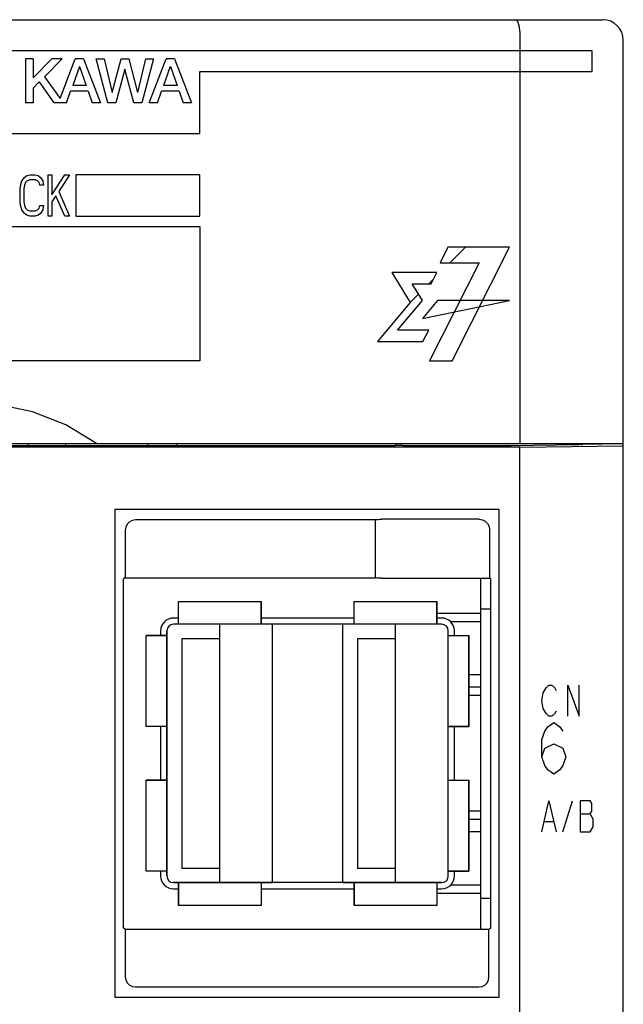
# Model space of a CAD drawing. Extents: x 90 to 1223, y 50 to 821.
# Tile 11 of 34: x 231 to 260, y 678 to 725. Entities that reach past the tile are written whole.
import ezdxf

# ---------------------------------------------------------------- set-up
doc = ezdxf.new("R2010")
doc.units = 0
doc.header["$LTSCALE"] = 69.3
doc.layers.get('0').update_dxf_attribs({"linetype": 'CONTINUOUS'})
for name, color, linetype in [('ALL_AXIS', 7, 'CONTINUOUS'), ('ALL_CURVE', 7, 'CONTINUOUS'), ('ALL_FEATURES', 7, 'CONTINUOUS')]:
    doc.layers.add(name, color=color, linetype=linetype)

msp = doc.modelspace()

# ---------------------------------------------------------------- linework, layer by layer
at = {"color": 7, "linetype": 'CONTINUOUS'}
for p, q in [((252.85, 696.52), (250.72, 696.52)), ((252.85, 696.12), (251.397, 696.12)), ((252.85, 693.55), (252.28, 693.55)), ((252.85, 692.95), (252.28, 692.95)), ((252.85, 686.55), (252.28, 686.55)), ((252.85, 685.95), (252.28, 685.95)), ((252.85, 683.38), (251.397, 683.38)), ((252.85, 682.98), (250.72, 682.98))]:
    msp.add_line(p, q, dxfattribs=at)
at = {"layer": 'ALL_AXIS', "color": 7, "linetype": 'CONTINUOUS'}
for p, q in [((252.85, 681.25), (252.85, 698.233)), ((252.85, 696.75), (253.336, 696.75)), ((238.22, 696.3), (237.98, 696.3)), ((246.72, 696.3), (242.22, 696.3)), ((250.96, 696.3), (250.72, 696.3)), ((237.36, 695.68), (237.36, 695.45)), ((251.58, 695.45), (251.58, 695.68)), ((237.36, 691.05), (237.36, 688.45)), ((251.58, 688.45), (251.58, 691.05)), ((237.36, 684.05), (237.36, 683.82)), ((251.58, 683.82), (251.58, 684.05)), ((237.98, 683.2), (238.22, 683.2)), ((242.22, 683.2), (246.72, 683.2)), ((250.72, 683.2), (250.96, 683.2)), ((252.85, 682.75), (253.336, 682.75))]:
    msp.add_line(p, q, dxfattribs=at)
for centre, start, end in [((237.98, 695.68), 90, 180), ((250.96, 695.68), 0, 90), ((237.98, 683.82), 180, 270), ((250.96, 683.82), 270, 360)]:
    msp.add_arc(centre, 0.62, start, end, dxfattribs=at)
at = {"layer": 'ALL_CURVE', "color": 4, "linetype": 'CONTINUOUS'}
for p, q in [((258.25, 723.75), (221.25, 723.75)), ((258.25, 722.75), (258.25, 723.75)), ((239.25, 719.75), (239.25, 722.75)), ((239.25, 722.75), (258.25, 722.75)), ((221.25, 719.75), (239.25, 719.75)), ((230.594, 717.282), (230.651, 717.452)), ((230.651, 717.452), (230.766, 717.622)), ((230.766, 717.622), (230.881, 717.707)), ((230.91, 717.452), (230.824, 717.367)), ((230.881, 717.707), (231.025, 717.75)), ((231.025, 717.495), (230.91, 717.452)), ((231.025, 717.75), (231.284, 717.75)), ((231.284, 717.495), (231.025, 717.495)), ((231.284, 717.75), (231.428, 717.707)), ((231.399, 717.452), (231.284, 717.495)), ((231.485, 717.367), (231.399, 717.452)), ((231.428, 717.707), (231.543, 717.622)), ((231.543, 717.622), (231.657, 717.452)), ((231.657, 717.452), (231.686, 717.239)), ((231.916, 715.75), (231.916, 717.75)), ((231.916, 717.75), (232.089, 717.75)), ((232.089, 716.771), (232.721, 717.75)), ((232.089, 717.75), (232.089, 716.771)), ((232.951, 717.75), (232.434, 716.941)), ((232.721, 717.75), (232.951, 717.75)), ((233.25, 717.75), (233.25, 715.75)), ((239.25, 717.75), (233.25, 717.75)), ((239.25, 715.75), (239.25, 717.75)), ((230.565, 717.069), (230.594, 717.282)), ((230.565, 716.431), (230.565, 717.069)), ((230.766, 717.239), (230.738, 717.069)), ((230.738, 717.069), (230.738, 716.431)), ((230.824, 717.367), (230.766, 717.239)), ((231.514, 717.239), (231.485, 717.367)), ((231.686, 717.239), (231.514, 717.239)), ((232.29, 716.729), (232.089, 716.431)), ((232.721, 715.75), (232.29, 716.729)), ((232.434, 716.941), (232.951, 715.75)), ((230.594, 716.218), (230.565, 716.431)), ((230.651, 716.048), (230.594, 716.218)), ((230.766, 715.878), (230.651, 716.048)), ((230.738, 716.431), (230.766, 716.261)), ((230.766, 716.261), (230.824, 716.133)), ((230.824, 716.133), (230.91, 716.048)), ((230.91, 716.048), (231.025, 716.005)), ((231.025, 716.005), (231.284, 716.005)), ((231.284, 716.005), (231.399, 716.048)), ((231.399, 716.048), (231.485, 716.133)), ((231.485, 716.133), (231.514, 716.261)), ((231.514, 716.261), (231.686, 716.261)), ((231.657, 716.048), (231.543, 715.878)), ((231.686, 716.261), (231.657, 716.048)), ((232.089, 716.431), (232.089, 715.75)), ((230.881, 715.793), (230.766, 715.878)), ((231.025, 715.75), (230.881, 715.793)), ((231.284, 715.75), (231.025, 715.75)), ((231.428, 715.793), (231.284, 715.75)), ((231.543, 715.878), (231.428, 715.793)), ((232.089, 715.75), (231.916, 715.75)), ((232.951, 715.75), (232.721, 715.75)), ((233.25, 715.75), (239.25, 715.75)), ((221.25, 715.25), (239.25, 715.25)), ((239.25, 715.25), (239.25, 708.75)), ((251.264, 714.25), (250.883, 713.49)), ((254.25, 714.25), (251.264, 714.25)), ((251.473, 708.75), (254.25, 714.25)), ((252.773, 713.49), (250.376, 708.75)), ((250.883, 713.49), (252.773, 713.49)), ((250.734, 713.022), (248.542, 713.022)), ((248.542, 713.022), (249.438, 711.569)), ((250.457, 712.475), (250.734, 713.022)), ((249.526, 712.475), (250.457, 712.475)), ((250.025, 711.666), (249.526, 712.475)), ((249.438, 711.569), (247.849, 709.685)), ((248.819, 710.233), (250.025, 711.666)), ((250.76, 711.666), (250.037, 710.797)), ((250.037, 710.797), (254.25, 711.666)), ((254.25, 711.666), (250.76, 711.666)), ((250.333, 710.233), (248.819, 710.233)), ((250.055, 709.685), (250.333, 710.233)), ((247.849, 709.685), (250.055, 709.685)), ((239.25, 708.75), (221.25, 708.75)), ((250.376, 708.75), (251.473, 708.75)), ((255.805, 692.3), (255.875, 692.675)), ((255.875, 692.675), (256.014, 692.925)), ((256.014, 692.925), (256.153, 693.05)), ((256.153, 693.05), (256.293, 693.05)), ((256.293, 693.05), (256.432, 692.925)), ((256.432, 692.925), (256.502, 692.8)), ((257.059, 691.55), (257.059, 693.05)), ((257.059, 693.05), (257.616, 691.55)), ((257.616, 691.55), (257.616, 693.05)), ((255.875, 691.925), (255.805, 692.3)), ((256.014, 691.675), (255.875, 691.925)), ((256.502, 691.8), (256.432, 691.675)), ((256.153, 691.55), (256.014, 691.675)), ((256.095, 691.042), (256.386, 691.25)), ((256.293, 691.55), (256.153, 691.55)), ((256.432, 691.675), (256.293, 691.55)), ((256.386, 691.25), (256.676, 691.042)), ((255.805, 690.417), (255.95, 690.833)), ((255.95, 690.833), (256.095, 691.042)), ((256.676, 691.042), (256.821, 690.833)), ((255.805, 689.583), (255.805, 690.417)), ((255.805, 689.583), (255.95, 690)), ((255.95, 690), (256.386, 690.208)), ((256.386, 690.208), (256.821, 690)), ((256.821, 690), (256.966, 689.583)), ((255.95, 689.167), (255.805, 689.583)), ((256.966, 689.583), (256.821, 689.167)), ((256.095, 688.958), (255.95, 689.167)), ((256.386, 688.75), (256.095, 688.958)), ((256.676, 688.958), (256.386, 688.75)), ((256.821, 689.167), (256.676, 688.958)), ((255.805, 685.95), (256.153, 687.45)), ((256.153, 687.45), (256.502, 685.95)), ((256.827, 685.95), (257.291, 687.45)), ((258.15, 687.45), (257.662, 687.45)), ((257.662, 687.45), (257.662, 685.95)), ((258.219, 687.325), (258.15, 687.45)), ((258.15, 686.825), (258.219, 686.95)), ((258.219, 686.95), (258.219, 687.325)), ((257.662, 686.825), (258.15, 686.825)), ((258.289, 686.575), (258.15, 686.825)), ((258.289, 686.2), (258.289, 686.575)), ((255.945, 686.45), (256.362, 686.45)), ((258.15, 685.95), (258.289, 686.2)), ((257.662, 685.95), (258.15, 685.95))]:
    msp.add_line(p, q, dxfattribs=at)
at = {"layer": 'ALL_CURVE', "color": 2, "linetype": 'CONTINUOUS'}
for p, q in [((251.359, 713.49), (252.119, 714.25)), ((250.345, 712.475), (250.572, 712.703)), ((249.438, 711.569), (249.838, 711.969))]:
    msp.add_line(p, q, dxfattribs=at)
at = {"layer": 'ALL_CURVE', "color": 40, "linetype": 'CONTINUOUS'}
for p, q in [((238.22, 696), (238.22, 697.1)), ((238.22, 697.1), (242.22, 697.1)), ((242.22, 696), (242.22, 697.1)), ((246.72, 696), (246.72, 697.1)), ((246.72, 697.1), (250.72, 697.1)), ((250.72, 696), (250.72, 697.1)), ((250.96, 696), (237.98, 696)), ((240.22, 683.5), (240.22, 696)), ((248.72, 683.5), (248.72, 696)), ((237.66, 683.82), (237.66, 695.68)), ((251.28, 683.82), (251.28, 695.68)), ((236.66, 691.05), (236.66, 695.45)), ((237.66, 695.45), (236.66, 695.45)), ((251.28, 695.45), (252.28, 695.45)), ((252.28, 691.05), (252.28, 695.45)), ((237.66, 691.05), (236.66, 691.05)), ((251.28, 691.05), (252.28, 691.05)), ((236.66, 684.05), (236.66, 688.45)), ((237.66, 688.45), (236.66, 688.45)), ((251.28, 688.45), (252.28, 688.45)), ((252.28, 684.05), (252.28, 688.45)), ((237.66, 684.05), (236.66, 684.05)), ((251.28, 684.05), (252.28, 684.05)), ((250.96, 683.5), (237.98, 683.5)), ((238.22, 683.5), (238.22, 682.4)), ((242.22, 683.5), (242.22, 682.4)), ((246.72, 683.5), (246.72, 682.4)), ((250.72, 683.5), (250.72, 682.4)), ((242.22, 682.4), (238.22, 682.4)), ((250.72, 682.4), (246.72, 682.4))]:
    msp.add_line(p, q, dxfattribs=at)
for centre, start, end in [((237.98, 695.68), 90, 180), ((250.96, 695.68), 0, 90), ((237.98, 683.82), 180, 270), ((250.96, 683.82), 270, 360)]:
    msp.add_arc(centre, 0.32, start, end, dxfattribs=at)
at = {"layer": 'ALL_FEATURES', "color": 7, "linetype": 'CONTINUOUS'}
for p, q in [((160.75, 725.25), (258.75, 725.25)), ((254.75, 724.25), (254.75, 704.75)), ((259.75, 704.75), (259.75, 724.25)), ((230.817, 723.35), (230.817, 721.225)), ((231.189, 723.35), (230.817, 723.35)), ((232.102, 723.35), (231.189, 722.431)), ((231.189, 723.35), (231.189, 722.431)), ((232.595, 723.35), (231.743, 722.493)), ((232.595, 723.35), (232.102, 723.35)), ((232.491, 721.431), (233.232, 723.35)), ((233.629, 723.35), (233.232, 723.35)), ((233.629, 723.35), (234.45, 721.225)), ((234.809, 721.225), (234.246, 723.35)), ((234.246, 723.35), (234.627, 723.35)), ((234.627, 723.35), (235.013, 721.725)), ((235.02, 721.725), (235.443, 723.35)), ((235.443, 723.35), (235.822, 723.35)), ((235.822, 723.35), (236.245, 721.725)), ((236.252, 721.726), (236.638, 723.35)), ((237.02, 723.35), (236.453, 721.225)), ((236.638, 723.35), (237.02, 723.35)), ((236.812, 721.225), (237.633, 723.35)), ((238.029, 723.35), (237.633, 723.35)), ((238.029, 723.35), (238.85, 721.225)), ((233.427, 722.983), (233.104, 722.071)), ((233.434, 722.983), (233.756, 722.071)), ((235.63, 722.85), (235.193, 721.225)), ((236.067, 721.225), (235.636, 722.85)), ((237.827, 722.983), (237.504, 722.071)), ((237.835, 722.983), (238.156, 722.071)), ((231.49, 722.238), (231.189, 721.935)), ((231.49, 722.238), (232.189, 721.225)), ((231.743, 722.493), (232.491, 721.431)), ((231.189, 721.935), (231.189, 721.225)), ((232.805, 721.225), (233.002, 721.784)), ((233.857, 721.784), (233.002, 721.784)), ((233.756, 722.071), (233.104, 722.071)), ((233.857, 721.784), (234.054, 721.225)), ((237.205, 721.225), (237.403, 721.784)), ((238.257, 721.784), (237.403, 721.784)), ((238.156, 722.071), (237.504, 722.071)), ((238.257, 721.784), (238.454, 721.225)), ((231.189, 721.225), (230.817, 721.225)), ((232.805, 721.225), (232.189, 721.225)), ((234.45, 721.225), (234.054, 721.225)), ((235.193, 721.225), (234.809, 721.225)), ((236.453, 721.225), (236.067, 721.225)), ((237.205, 721.225), (236.812, 721.225)), ((238.85, 721.225), (238.454, 721.225)), ((254.75, 704.568), (219.145, 704.568)), ((219.75, 704.75), (259.75, 704.75)), ((248.727, 704.638), (229.785, 704.638)), ((230.95, 704.75), (230.95, 704.65)), ((230.95, 704.65), (232.757, 704.65)), ((232.757, 704.75), (232.759, 704.638)), ((236.741, 704.638), (236.743, 704.75)), ((236.743, 704.65), (238.15, 704.65)), ((238.15, 704.65), (238.15, 704.75)), ((248.727, 704.638), (248.75, 704.684)), ((248.75, 704.684), (248.75, 704.75)), ((248.775, 704.659), (248.75, 704.684)), ((249.075, 704.649), (254.287, 704.649)), ((254.75, 704.568), (259.75, 704.638)), ((254.75, 675.033), (254.75, 704.568)), ((257.783, 704.714), (257.785, 704.735)), ((257.785, 704.735), (258.708, 704.729)), ((258.708, 704.729), (258.71, 704.75)), ((258.708, 704.729), (258.708, 704.75)), ((259.75, 546.25), (259.75, 704.748)), ((235.15, 701.55), (235.15, 677.95)), ((253.75, 701.55), (235.15, 701.55)), ((253.75, 677.95), (253.75, 701.55)), ((247.75, 701.05), (236.149, 701.05)), ((247.75, 701.05), (247.757, 701.062)), ((247.75, 701.05), (247.75, 698.25)), ((252.779, 701.079), (248.057, 701.079)), ((235.65, 700.551), (235.65, 698.25)), ((253.279, 700.579), (253.279, 698.233)), ((235.65, 698.25), (235.564, 698.198)), ((235.564, 681.302), (235.564, 698.198)), ((235.65, 698.25), (247.75, 698.25)), ((247.757, 698.243), (247.75, 698.25)), ((248.057, 698.233), (253.279, 698.233)), ((253.279, 698.233), (253.336, 698.198)), ((253.336, 681.302), (253.336, 698.198)), ((238.22, 696), (238.22, 697.1)), ((238.22, 697.1), (242.22, 697.1)), ((242.22, 697.1), (242.22, 696)), ((246.72, 696), (246.72, 697.1)), ((246.72, 697.1), (250.72, 697.1)), ((250.72, 697.1), (250.72, 696)), ((242.78, 696), (237.98, 696)), ((242.78, 683.5), (242.78, 696)), ((246.16, 696), (246.16, 683.5)), ((250.96, 696), (246.16, 696)), ((237.66, 695.68), (237.66, 683.82)), ((251.28, 683.82), (251.28, 695.68)), ((236.66, 691.05), (236.66, 695.45)), ((236.66, 695.45), (237.66, 695.45)), ((238.38, 695.3), (238.38, 684.2)), ((240.22, 695.3), (238.38, 695.3)), ((240.22, 684.2), (240.22, 695.3)), ((246.88, 695.3), (246.88, 684.2)), ((248.72, 695.3), (246.88, 695.3)), ((248.72, 684.2), (248.72, 695.3)), ((251.28, 695.45), (252.28, 695.45)), ((252.28, 695.45), (252.28, 691.05)), ((252.85, 692.55), (252.28, 692.55)), ((237.66, 691.05), (236.66, 691.05)), ((252.28, 691.05), (251.28, 691.05)), ((236.66, 684.05), (236.66, 688.45)), ((236.66, 688.45), (237.66, 688.45)), ((251.28, 688.45), (252.28, 688.45)), ((252.28, 688.45), (252.28, 684.05)), ((252.85, 686.95), (252.28, 686.95)), ((238.38, 684.2), (240.22, 684.2)), ((246.88, 684.2), (248.72, 684.2)), ((237.66, 684.05), (236.66, 684.05)), ((252.28, 684.05), (251.28, 684.05)), ((237.98, 683.5), (242.78, 683.5)), ((238.22, 682.4), (238.22, 683.5)), ((242.22, 683.5), (242.22, 682.4)), ((246.16, 683.5), (250.96, 683.5)), ((246.72, 682.4), (246.72, 683.5)), ((250.72, 683.5), (250.72, 682.4)), ((242.22, 682.4), (238.22, 682.4)), ((250.72, 682.4), (246.72, 682.4)), ((235.65, 681.25), (235.564, 681.302)), ((235.65, 681.25), (235.65, 678.949)), ((235.65, 681.25), (253.25, 681.25)), ((253.25, 681.25), (253.336, 681.302)), ((253.25, 678.949), (253.25, 681.25)), ((236.149, 678.45), (252.751, 678.45)), ((235.15, 677.95), (253.75, 677.95))]:
    msp.add_line(p, q, dxfattribs=at)
for points in [[(254.557, 725.25), (254.63, 725.175), (254.693, 724.961), (254.735, 724.636), (254.75, 724.25)], [(234.25, 704.75), (232.769, 705.649), (231.161, 706.277), (229.474, 706.637), (227.752, 706.75), (226.029, 706.637), (224.341, 706.277), (222.731, 705.649), (221.25, 704.75)], [(249.075, 704.649), (248.984, 704.649), (248.902, 704.651), (248.836, 704.653), (248.792, 704.656), (248.775, 704.659)], [(254.287, 704.649), (254.325, 704.649), (257.594, 704.695)], [(257.725, 704.698), (257.667, 704.696), (257.594, 704.695)], [(257.725, 704.698), (257.767, 704.703), (257.783, 704.714)], [(236.149, 701.05), (235.995, 701.026), (235.856, 700.955), (235.745, 700.844), (235.674, 700.705), (235.65, 700.551)], [(247.757, 701.062), (247.775, 701.067), (247.818, 701.072), (247.884, 701.075), (247.967, 701.078), (248.057, 701.079)], [(252.779, 701.079), (252.934, 701.054), (253.073, 700.983), (253.183, 700.873), (253.254, 700.734), (253.279, 700.579)], [(248.057, 698.233), (247.966, 698.233), (247.884, 698.234), (247.818, 698.237), (247.775, 698.24), (247.757, 698.243)], [(235.65, 678.949), (235.674, 678.795), (235.745, 678.656), (235.856, 678.545), (235.995, 678.474), (236.149, 678.45)], [(252.751, 678.45), (252.905, 678.474), (253.044, 678.545), (253.155, 678.656), (253.226, 678.795), (253.25, 678.949)]]:
    msp.add_lwpolyline(points, dxfattribs=at)
for centre, radius, start, end in [((258.75, 724.25), 1, 0, 90), ((237.98, 695.68), 0.32, 90, 180), ((250.96, 695.68), 0.32, 0, 90), ((237.98, 683.82), 0.32, 180, 270), ((250.96, 683.82), 0.32, 270, 360)]:
    msp.add_arc(centre, radius, start, end, dxfattribs=at)

doc.saveas('drawing.dxf')
